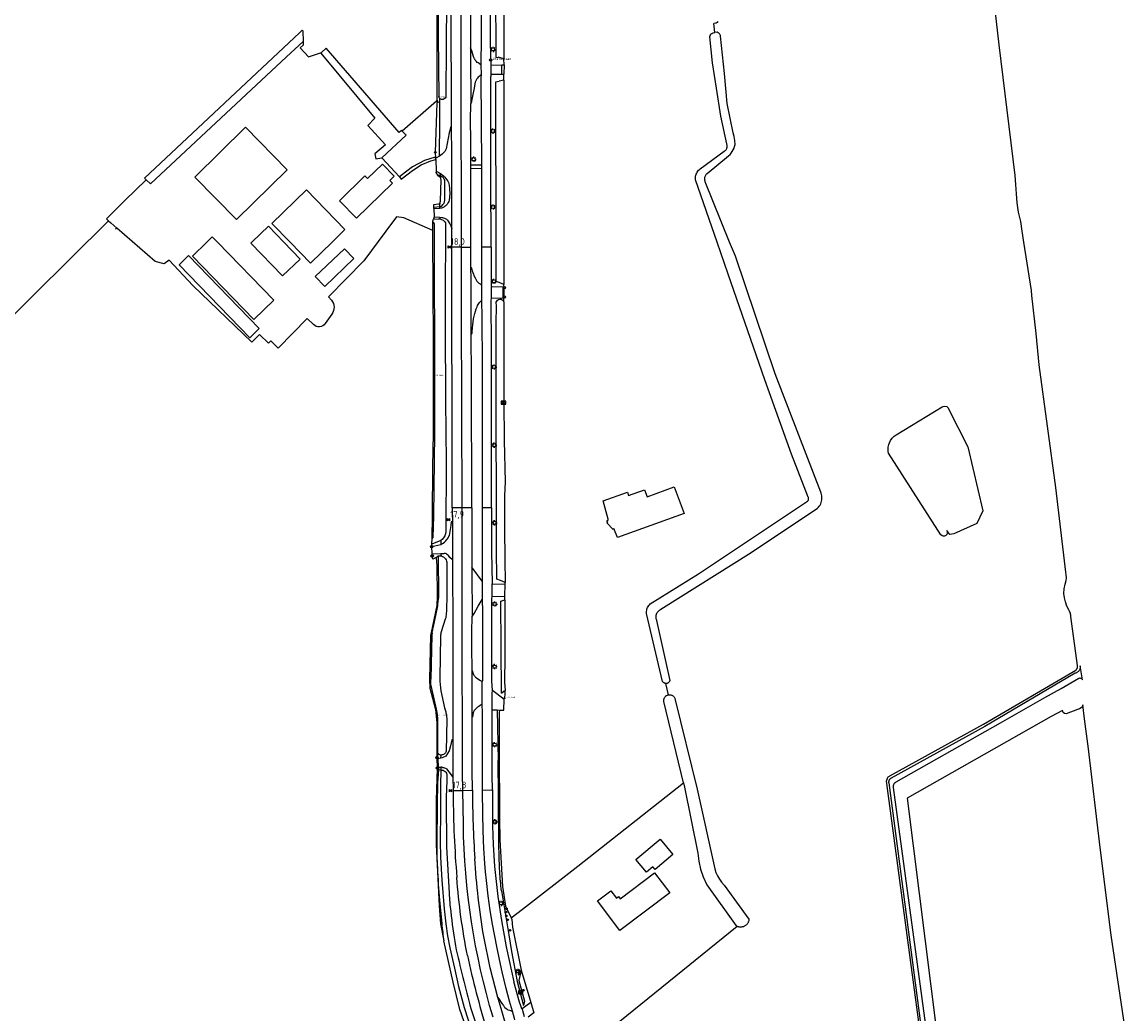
# Model space of a CAD drawing. Header units: metres. Extents: x 121613 to 124518, y 449573 to 453879.
# Tile 26 of 71: x 123310 to 123729, y 451207 to 451584. Entities that reach past the tile are written whole.
import ezdxf

# ---------------------------------------------------------------- set-up
doc = ezdxf.new("R2010")
doc.units = ezdxf.units.M
doc.header["$LTSCALE"] = 4
doc.layers.get('0').update_dxf_attribs({"linetype": 'CONTINUOUS'})
for name, color, linetype in [('G_BTD', 3, 'CONTINUOUS'), ('G_OTD', 32, 'CONTINUOUS'), ('G_OWG', 6, 'CONTINUOUS'), ('G_OWT', 6, 'CONTINUOUS'), ('G_WGD', 7, 'CONTINUOUS'), ('G_WTD', 5, 'CONTINUOUS'), ('PPALHM', 10, 'CONTINUOUS'), ('PVGO', 102, 'CONTINUOUS')]:
    doc.layers.add(name, color=color, linetype=linetype)
for name, color, linetype, true_color in [('PKST', 7, 'CONTINUOUS', 0xbd2877), ('PPAL', 7, 'CONTINUOUS', 0xbd2877), ('PPUT', 7, 'CONTINUOUS', 0xbd2877)]:
    doc.layers.add(name, color=color, linetype=linetype, true_color=true_color)
doc.styles.add('ISO', font='ISO')
doc.styles.get("Standard").update_dxf_attribs({"font": 'ISO'})

# ---------------------------------------------------------------- blocks, each defined once
blk = doc.blocks.new('boom')
at = {"color": 0}
for radius in [0.315, 0.225, 0.135]:
    blk.add_circle((0, 0), radius, dxfattribs=at)
blk = doc.blocks.new('verkeersteller')
at = {"color": 0}
blk.add_circle((0, 0), 0.45, dxfattribs=at)
blk = doc.blocks.new('grensmarkering')
at = {"linetype": 'ByBlock', "lineweight": -2}
h = blk.add_hatch(color=0, dxfattribs=at)
h.dxf.hatch_style = 1
h.paths.add_polyline_path([(0.09, 0.55, 0.219912), (0.05, 0.61, -0.457379), (0.04, 0.66, 2.245674), (-0.04, 0.66, -0.457379), (-0.05, 0.61, 0.219912), (-0.09, 0.55), (-0.15, 0.04), (-0.18, 0.04), (-0.18, 0.01, 0.018367), (-0.1, 0, -0.954633), (0.1, 0, 0.018367), (0.18, 0.01), (0.18, 0.04), (0.15, 0.04)])
at = {"linetype": 'ByBlock', "lineweight": -2, "true_color": 0x681648}
h = blk.add_hatch(color=219, dxfattribs=at)
h.dxf.hatch_style = 1
h.paths.add_polyline_path([(0.1, 0, 1), (-0.1, 0, 1)])
at = {"linetype": 'ByBlock', "lineweight": -2}
h = blk.add_hatch(color=0, dxfattribs=at)
h.dxf.hatch_style = 1
h.paths.add_polyline_path([(0.18, -0.04, -0.022381), (0.08, -0.06, -0.528879), (-0.08, -0.06, -0.022381), (-0.18, -0.04), (-0.18, -0.13, 0.083333), (0.18, -0.13)])
at = {"color": 0, "linetype": 'ByBlock', "lineweight": -2}
blk.add_attdef('GRENSMARKERING', (0.5, 0.35), '', height=0.5, dxfattribs=at)
blk = doc.blocks.new('schk.dwg')
for p, q in [((0.86, 0.56), (-0.86, 0.56)), ((-0.86, 0.56), (-0.86, -0.56)), ((0.86, -0.56), (0.86, 0.56)), ((-0.86, -0.56), (0.86, -0.56))]:
    blk.add_line(p, q)
at = {"linetype": 'Continuous'}
for p, q in [((-0.86, 0.56), (0.86, -0.56)), ((-0.86, -0.56), (0.86, 0.56))]:
    blk.add_line(p, q, dxfattribs=at)
blk = doc.blocks.new('brandkraan')
at = {"color": 0}
blk.add_circle((0, 0), 0.45, dxfattribs=at)
at = {"color": 0, "style": 'ISO'}
blk.add_attdef('BRANDKRAAN', (0.7, 0), '', height=0.9, dxfattribs=at)
blk = doc.blocks.new('kilometerpaal')
at = {"color": 0}
for p, q in [((-0.44, 0.44), (0.44, -0.44)), ((-0.44, -0.44), (-0.44, 0.44)), ((0.44, 0.44), (-0.44, -0.44)), ((0.44, -0.44), (0.44, 0.44))]:
    blk.add_line(p, q, dxfattribs=at)
at = {"color": 0, "style": 'ISO'}
blk.add_attdef('KILOMETERPAAL', (0.59, 0.87), '', height=2.5, dxfattribs=at)
blk = doc.blocks.new('lichtmast')
at = {"color": 0}
for p, q in [((-0.6, 0), (-1, 0)), ((-0.71, 0.71), (-0.42, 0.42)), ((0, 0.6), (0, 1)), ((0.42, 0.42), (0.71, 0.71)), ((0.6, 0), (1, 0)), ((-0.42, -0.42), (-0.71, -0.71)), ((0, -0.6), (0, -1)), ((0.42, -0.42), (0.71, -0.71))]:
    blk.add_line(p, q, dxfattribs=at)
blk.add_circle((0, 0), 0.6, dxfattribs=at)

msp = doc.modelspace()

# ---------------------------------------------------------------- linework, layer by layer
at = {"layer": 'G_BTD', "linetype": 'Continuous', "transparency": 33554687}
for points in [[(123653.426, 451182.606), (123638.418, 451294.096), (123638.364, 451295.05), (123638.63, 451296.22), (123638.8, 451296.43), (123638.98, 451296.62), (123639.19, 451296.79), (123639.41, 451296.94), (123639.6, 451297.04), (123675.14, 451316.72), (123710.24, 451337.26), (123710.34, 451337.34), (123710.46, 451337.44), (123710.56, 451337.56), (123710.66, 451337.69), (123710.74, 451337.83), (123710.81, 451337.97), (123710.86, 451338.12), (123710.9, 451338.28), (123710.92, 451338.43), (123710.93, 451338.59), (123710.92, 451338.75), (123710.88, 451338.98), (123708.41, 451357.6), (123708.37, 451358.1), (123708.3, 451358.51), (123708.19, 451358.91), (123708.04, 451359.29), (123707.85, 451359.66), (123707.57, 451360.11), (123706.85, 451361.6), (123706.31, 451363.15), (123705.95, 451364.75), (123705.76, 451366.42), (123705.88, 451368.18), (123706.2, 451369.89), (123706.65, 451371.37), (123706.69, 451372.36), (123706.63, 451373.42), (123706.44, 451374.55), (123702.61, 451406.64), (123696.33, 451453.36), (123695.165, 451465.267), (123693.53, 451479.7), (123693.36, 451481.53), (123690.547, 451500), (123689.92, 451504.12), (123689.33, 451507.76), (123688.52, 451511.4), (123687.96, 451514.88), (123687.69, 451518.38), (123687.52, 451521.84), (123687.17, 451525.27), (123681.13, 451575.04), (123675.65, 451622.88)], [(123574.173, 451583.909), (123573.9, 451583.54), (123573.57, 451583.24), (123572.668, 451583.149)], [(123573.083, 451579.632), (123572.668, 451583.149)], [(123356.987, 451523.605), (123356.282, 451524.256), (123415.196, 451579.59), (123416.252, 451580.582), (123416.467, 451580.378), (123416.577, 451576.281)], [(123554.476, 451332.202), (123554.417, 451332.202), (123554.255, 451332.217), (123554.096, 451332.248), (123553.94, 451332.294), (123553.789, 451332.356), (123553.646, 451332.432), (123553.51, 451332.521), (123553.384, 451332.624), (123553.268, 451332.739), (123553.164, 451332.865), (123547.17, 451358.8), (123547.14, 451359.19), (123547.14, 451359.59), (123547.18, 451359.98), (123547.26, 451360.37), (123547.37, 451360.75), (123547.53, 451361.11), (123547.72, 451361.46), (123547.95, 451361.78), (123548.2, 451362.09), (123548.51, 451362.39), (123566.91, 451373.89), (123608.28, 451401.44), (123608.42, 451401.58), (123608.5, 451401.68), (123608.57, 451401.78), (123608.62, 451401.89), (123608.67, 451402.01), (123608.7, 451402.13), (123608.72, 451402.25), (123608.73, 451402.37), (123608.73, 451402.5), (123608.71, 451402.62), (123608.68, 451402.74), (123608.64, 451402.86), (123608.57, 451403.02), (123602.25, 451419.41), (123592.08, 451447.57), (123578.18, 451487.76), (123573.947, 451500), (123565.76, 451523.67), (123565.72, 451524.15), (123565.73, 451524.59), (123565.78, 451525.02), (123565.87, 451525.44), (123566, 451525.85), (123566.18, 451526.25), (123566.39, 451526.62), (123566.64, 451526.98), (123566.92, 451527.3), (123567.23, 451527.6), (123567.55, 451527.85), (123576.65, 451534.56), (123576.88, 451534.71), (123577.06, 451534.85), (123577.22, 451535), (123577.36, 451535.18), (123577.48, 451535.36), (123577.59, 451535.56), (123577.67, 451535.77), (123577.73, 451535.98), (123577.77, 451536.2), (123577.78, 451536.43), (123577.78, 451536.65), (123577.74, 451536.87), (123577.69, 451537.09), (123577.59, 451537.37), (123575.33, 451547.92), (123573.69, 451558.53), (123572.2, 451568.19), (123571.15, 451577.99), (123571.19, 451578.23), (123571.24, 451578.41), (123571.31, 451578.57), (123571.39, 451578.73), (123571.49, 451578.88), (123571.61, 451579.02), (123571.74, 451579.15), (123571.88, 451579.26), (123572.03, 451579.36), (123572.19, 451579.44), (123572.4, 451579.52), (123573.083, 451579.632)], [(123554.476, 451332.202), (123554.58, 451332.203), (123554.742, 451332.22), (123554.901, 451332.253), (123555.056, 451332.301), (123555.206, 451332.364), (123555.349, 451332.442), (123555.483, 451332.533), (123555.608, 451332.637), (123555.722, 451332.753), (123555.824, 451332.879), (123555.914, 451333.015), (123555.989, 451333.159), (123556.05, 451333.31), (123551.01, 451356.06), (123550.87, 451356.46), (123550.79, 451356.8), (123550.74, 451357.14), (123550.73, 451357.49), (123550.76, 451357.84), (123550.82, 451358.18), (123550.92, 451358.52), (123551.06, 451358.84), (123551.22, 451359.15), (123551.42, 451359.44), (123551.64, 451359.7), (123551.89, 451359.94), (123552.17, 451360.16), (123552.5, 451360.36), (123586.86, 451382), (123612.04, 451398.78), (123612.43, 451399.17), (123612.76, 451399.57), (123613.05, 451400.01), (123613.3, 451400.46), (123613.5, 451400.94), (123613.65, 451401.44), (123613.75, 451401.95), (123613.8, 451402.47), (123613.8, 451402.99), (123613.75, 451403.51), (123613.65, 451404.02), (123613.5, 451404.51), (123613.32, 451404.96), (123595.95, 451449.85), (123580.87, 451494.63), (123578.705, 451500), (123569.46, 451522.93), (123569.36, 451523.22), (123569.29, 451523.5), (123569.25, 451523.78), (123569.23, 451524.06), (123569.25, 451524.35), (123569.29, 451524.63), (123569.37, 451524.91), (123569.47, 451525.17), (123569.6, 451525.43), (123569.75, 451525.67), (123569.93, 451525.89), (123570.12, 451526.09), (123578.33, 451532.82), (123578.84, 451533.3), (123579.31, 451533.84), (123579.72, 451534.42), (123580.07, 451535.04), (123580.36, 451535.69), (123580.58, 451536.37), (123580.75, 451537.12), (123580.66, 451538.68), (123580.41, 451540.16), (123580.01, 451541.53), (123577.78, 451552.69), (123576.75, 451564.06), (123575.29, 451578.32), (123575.2, 451578.57), (123575.11, 451578.77), (123575, 451578.96), (123574.86, 451579.14), (123574.71, 451579.31), (123574.54, 451579.45), (123574.35, 451579.58), (123573.99, 451579.78), (123573.083, 451579.632)], [(123454.286, 451542.136), (123453.982, 451542.432), (123453.1, 451541.63), (123425.431, 451573.697), (123423.614, 451572.112)], [(123467.557, 451553.97), (123467.292, 451553.624), (123454.286, 451542.136)], [(123467.082, 451531.911), (123466.862, 451534.129), (123467.499, 451552.903)], [(123454.286, 451542.136), (123455.764, 451540.697), (123446.492, 451532.017)], [(123467.082, 451531.911), (123466.816, 451532.324), (123462.702, 451531.026), (123458.198, 451528.572), (123455.578, 451526.524), (123453.3, 451524.744)], [(123285.172, 451451.176), (123342.687, 451508.099)], [(123345.764, 451505.245), (123345.37, 451504.857)], [(123638.891, 451421.296), (123638.949, 451422.066), (123639.023, 451422.5), (123639.147, 451422.999), (123639.398, 451423.709), (123639.839, 451424.569), (123640.424, 451425.378), (123641.223, 451426.171), (123642.038, 451426.749), (123659.527, 451437.309), (123659.875, 451437.5), (123660.526, 451437.615), (123661.188, 451437.453), (123661.736, 451437.024), (123662.056, 451436.4), (123669.184, 451422.088), (123674.973, 451397.75), (123672.591, 451392.949), (123663.844, 451389.017), (123662.443, 451388.788), (123661.229, 451390.358), (123661.412, 451389.842), (123661.39, 451389.311), (123661.182, 451388.836), (123660.823, 451388.47), (123660.361, 451388.239), (123659.839, 451388.22), (123659.332, 451388.379), (123658.908, 451388.725), (123639.069, 451419.691), (123639.065, 451419.697), (123638.938, 451420.408), (123638.891, 451421.296)], [(123532.02, 451394.051), (123532.51, 451394.43), (123532.555, 451394.629), (123530.587, 451401.63), (123539.942, 451404.844), (123540.319, 451403.591), (123546.355, 451405.852), (123547.39, 451403.087), (123557.572, 451406.901), (123561.367, 451396.823), (123536.119, 451387.66), (123534.656, 451391.07), (123534.392, 451390.677), (123532.041, 451393.284), (123532.399, 451393.561), (123532.02, 451394.051)], [(123467.114, 451380.109), (123467.399, 451376.881), (123467.578, 451365.175), (123467.404, 451361.8), (123465.723, 451353.922), (123465.055, 451350.45), (123464.685, 451333.812), (123464.799, 451330.405), (123466.873, 451322.27), (123467.222, 451319.753), (123467.378, 451317.32), (123467.474, 451303.935), (123467.569, 451300.006), (123467.174, 451287.668), (123467.133, 451270.939), (123468.331, 451247.678), (123468.779, 451240.808), (123470.096, 451234.251)], [(123555.439, 451327.848), (123554.476, 451332.202)], [(123561.147, 451294.361), (123553.75, 451325.28), (123553.71, 451325.48), (123553.7, 451325.7), (123553.71, 451325.91), (123553.74, 451326.13), (123553.79, 451326.34), (123553.86, 451326.55), (123553.95, 451326.75), (123554.06, 451326.93), (123554.19, 451327.11), (123554.34, 451327.27), (123554.5, 451327.41), (123554.68, 451327.54), (123554.87, 451327.65), (123555.07, 451327.74), (123555.27, 451327.81), (123555.439, 451327.848)], [(123555.439, 451327.848), (123555.49, 451327.86), (123555.7, 451327.89), (123555.92, 451327.89), (123556.14, 451327.88), (123556.35, 451327.84), (123556.56, 451327.78), (123556.76, 451327.7), (123556.96, 451327.6), (123557.14, 451327.48), (123557.31, 451327.34), (123557.46, 451327.19), (123557.6, 451327.02), (123557.72, 451326.84), (123557.83, 451326.64), (123557.92, 451326.42), (123566.32, 451291.98), (123573.03, 451261.66), (123573.49, 451260.32), (123574.08, 451259.03), (123574.8, 451257.8), (123575.64, 451256.65), (123576.66, 451255.51), (123586.031, 451242.575), (123586.03, 451242.56), (123586.016, 451242.336), (123585.987, 451242.115), (123585.941, 451241.896), (123585.88, 451241.681), (123585.804, 451241.471), (123585.713, 451241.266), (123585.607, 451241.069), (123585.488, 451240.88), (123585.355, 451240.7), (123585.21, 451240.53), (123585.054, 451240.37), (123584.886, 451240.223), (123584.708, 451240.087), (123584.521, 451239.965), (123584.325, 451239.856), (123584.122, 451239.762), (123583.913, 451239.683), (123583.699, 451239.618), (123583.481, 451239.569), (123583.26, 451239.536), (123583.037, 451239.518), (123582.814, 451239.517), (123582.591, 451239.532), (123582.369, 451239.562), (123582.15, 451239.608), (123581.935, 451239.67), (123581.725, 451239.747), (123581.582, 451239.811)]]:
    msp.add_lwpolyline(points, dxfattribs=at)
at = {"layer": 'G_OTD', "linetype": 'Continuous', "transparency": 33554687}
for points in [[(123416.577, 451576.281), (123410.348, 451570.461)], [(123416.577, 451576.281), (123416.614, 451574.904), (123415.547, 451573.834), (123418.614, 451570.425), (123423.614, 451572.112)], [(123356.987, 451523.605), (123358.602, 451522.113), (123410.348, 451570.461)], [(123423.614, 451572.112), (123423.294, 451571.791), (123443.904, 451547.09), (123441.25, 451544.334), (123447.966, 451536.956), (123443.817, 451533.567), (123444.269, 451531.685), (123446.492, 451532.017)], [(123394.742, 451543.646), (123410.587, 451527.46), (123391.282, 451508.552), (123375.438, 451524.739), (123394.742, 451543.646)], [(123453.3, 451524.744), (123446.492, 451532.017)], [(123453.3, 451524.744), (123453.916, 451523.956), (123458.132, 451527.251), (123461.536, 451529.365), (123465.122, 451530.909), (123467.088, 451531.398)], [(123440.082, 451525.15), (123441.092, 451524.114), (123446.736, 451529.612), (123451.205, 451525.023), (123449.53, 451523.391), (123450.541, 451522.353), (123436.888, 451509.054), (123430.398, 451515.717), (123440.082, 451525.15)], [(123341.917, 451508.814), (123348.891, 451515.788), (123356.987, 451523.605)], [(123467.642, 451525.493), (123467.734, 451525.365), (123467.737, 451525.362), (123467.791, 451525.307), (123467.85, 451525.258), (123467.986, 451525.177), (123468.198, 451525.06), (123468.299, 451524.991), (123468.32, 451524.974), (123468.393, 451524.917), (123468.567, 451524.75), (123468.64, 451524.659), (123468.649, 451524.647), (123468.685, 451524.59), (123468.716, 451524.533), (123468.767, 451524.411), (123468.824, 451524.21), (123468.846, 451524.109), (123468.864, 451524.004), (123468.886, 451523.796), (123468.681, 451515.553), (123468.724, 451515.25)], [(123417.854, 451519.834), (123432.522, 451504.724), (123427.762, 451500.105), (123427.654, 451500), (123419.426, 451492.014), (123411.675, 451500), (123404.759, 451507.123), (123417.854, 451519.834)], [(123342.687, 451508.099), (123341.917, 451508.814)], [(123342.687, 451508.099), (123343.548, 451507.301), (123345.764, 451505.245)], [(123397.208, 451500.032), (123403.424, 451506.023), (123409.225, 451500), (123415.43, 451493.558), (123408.784, 451487.157), (123396.78, 451499.62), (123397.175, 451500), (123397.208, 451500.032)], [(123465.896, 451504.343), (123454.948, 451509.258), (123452.066, 451509.538), (123448.11, 451504.198), (123439.717, 451492.869), (123426.225, 451479.118), (123427.427, 451477.938)], [(123420.508, 451468.668), (123418.197, 451470.935), (123407.175, 451459.702), (123404.349, 451462.474), (123404.346, 451462.471), (123403.505, 451461.583), (123400.042, 451464.904), (123397.162, 451461.9), (123374.693, 451483.445), (123365.668, 451493.123), (123363.847, 451491.74), (123360.326, 451492.561), (123345.764, 451505.245)], [(123382.084, 451502.005), (123384.028, 451500), (123405.43, 451477.927), (123397.895, 451470.621), (123374.549, 451494.699), (123380.016, 451500), (123382.084, 451502.005)], [(123432.295, 451497.461), (123435.915, 451493.696), (123424.815, 451483.163), (123421.195, 451486.928), (123432.295, 451497.461)], [(123396.387, 451463.646), (123369.556, 451491.409), (123373.041, 451494.883), (123399.948, 451467.163), (123396.387, 451463.646)], [(123427.576, 451472.624), (123425.046, 451468.992)], [(123729.3, 451199.01), (123723.7, 451236.48), (123719.57, 451269.81), (123715.07, 451307.33), (123713.614, 451318.768), (123712.942, 451324.047), (123712.861, 451323.317), (123712.345, 451322.856), (123711.707, 451322.502), (123710.954, 451322.255), (123706.593, 451320.605), (123705.923, 451320.709), (123705.441, 451321.186), (123705.258, 451321.84), (123700.919, 451319.606), (123646.172, 451288.587), (123657.471, 451198.982)], [(123495.625, 451243.006), (123500, 451246.404), (123521.003, 451262.715), (123561.147, 451294.361)], [(123561.147, 451294.361), (123561.53, 451292.76), (123566.66, 451267.7), (123567.01, 451264.66), (123567.69, 451261.58), (123568.67, 451258.58), (123569.98, 451255.66), (123581.136, 451240.065), (123581.325, 451239.945), (123581.521, 451239.839), (123581.582, 451239.811)], [(123557.157, 451267.171), (123550.34, 451261.449), (123549.538, 451262.404), (123547.148, 451260.398), (123543.069, 451265.258), (123552.276, 451272.986), (123557.157, 451267.171)], [(123555.935, 451252.579), (123537.013, 451238.279), (123528.546, 451249.48), (123533.611, 451253.309), (123535.694, 451250.552), (123536.427, 451251.108), (123537.06, 451250.271), (123550.183, 451260.189), (123555.935, 451252.579)], [(123581.582, 451239.811), (123510.949, 451182.538)]]:
    msp.add_lwpolyline(points, dxfattribs=at)
for points in [[(123427.427, 451477.938, -0.3189713), (123427.576, 451472.624)], [(123425.046, 451468.992, -0.487002), (123420.508, 451468.668)]]:
    msp.add_lwpolyline(points, format="xyb", dxfattribs=at)
at = {"layer": 'G_OWG', "linetype": 'Continuous', "transparency": 33554687}
for points in [[(123493.016, 451567.4), (123492.899, 451569.708)], [(123492.827, 451561.611), (123492.892, 451563.241)], [(123492.892, 451563.241), (123492.91, 451563.842)], [(123468.484, 451532.625), (123468.545, 451546.002), (123468.547, 451553.489)], [(123467.143, 451526.946), (123467.059, 451526.406), (123467.642, 451525.493)], [(123467.642, 451525.493), (123467.63, 451525.547), (123467.652, 451525.597), (123467.653, 451525.599), (123467.698, 451525.627), (123467.753, 451525.624), (123468.651, 451525.251)], [(123468.514, 451526.238), (123468.651, 451525.251)], [(123468.651, 451525.251), (123469.492, 451524.815)], [(123470.448, 451515.811), (123470.415, 451523.49)], [(123466.305, 451513.239), (123466.277, 451514.294), (123468.052, 451514.484), (123468.195, 451514.523), (123468.203, 451514.527), (123468.328, 451514.588), (123468.33, 451514.589), (123468.34, 451514.597), (123468.448, 451514.675), (123468.55, 451514.783), (123468.64, 451514.926), (123468.673, 451515.003), (123468.698, 451515.084), (123468.724, 451515.25)], [(123468.59, 451513.503), (123468.724, 451515.25)], [(123466.305, 451513.239), (123468.59, 451513.503)], [(123466.317, 451512.775), (123466.305, 451513.239)], [(123468.543, 451512.893), (123468.59, 451513.503)], [(123466.403, 451509.547), (123466.117, 451508.728)], [(123468.594, 451509.43), (123468.562, 451508.825)], [(123493.06, 451482.667), (123492.919, 451483.823)], [(123492.996, 451478.844), (123493.051, 451479.166), (123493.06, 451482.667)], [(123492.885, 451477.332), (123492.889, 451478.208), (123492.996, 451478.844)], [(123465.511, 451384.231), (123465.535, 451385.173)], [(123468.902, 451386.561), (123468.907, 451385.006)], [(123467.114, 451380.109), (123465.915, 451379.451), (123465.656, 451380.574), (123465.623, 451381.395)], [(123467.114, 451380.109), (123467.965, 451380.744)], [(123468.921, 451381.569), (123468.925, 451380.674)], [(123493.413, 451369.941), (123493.424, 451370.566)], [(123493.322, 451363.919), (123493.33, 451365.375)], [(123493.435, 451327.669), (123493.347, 451329.512)], [(123492.955, 451326.247), (123493.435, 451327.669)], [(123467.797, 451303.484), (123467.846, 451305.704)], [(123468.973, 451303.744), (123469.026, 451304.949)], [(123467.88, 451300.439), (123468.027, 451299.265)], [(123468.97, 451300.334), (123468.947, 451299.247)], [(123499.499, 451223.129), (123503.19, 451210.801)]]:
    msp.add_lwpolyline(points, dxfattribs=at)
for points in [[(123469.956, 451524.391, 0.110441), (123469.492, 451524.815)], [(123470.415, 451523.49, 0.0676687), (123469.956, 451524.391)], [(123468.59, 451513.503, 0.1772959), (123470.043, 451514.617)], [(123470.043, 451514.617, 0.1216486), (123470.448, 451515.811)]]:
    msp.add_lwpolyline(points, format="xyb", dxfattribs=at)
at = {"layer": 'G_OWT', "linetype": 'Continuous', "transparency": 33554687}
for points in [[(123467.557, 451553.97), (123467.586, 451554.51), (123467.587, 451576.716), (123467.494, 451598.236), (123467.319, 451624.119), (123467.047, 451628.867), (123467.281, 451634.043)], [(123467.557, 451553.97), (123467.499, 451552.903)], [(123468.547, 451553.489), (123467.499, 451552.903)], [(123468.547, 451553.489), (123468.545, 451554.54)], [(123465.865, 451507.606), (123465.863, 451507.814)], [(123465.896, 451504.343), (123465.865, 451507.606)], [(123465.592, 451387.349), (123465.81, 451395.788), (123465.903, 451414.726), (123466.137, 451427.271), (123466.155, 451452.116), (123466.114, 451463.773), (123466.101, 451469.603), (123466.093, 451475.431), (123466.093, 451487.088), (123465.963, 451497.159), (123465.896, 451504.343)], [(123468.027, 451299.265), (123467.687, 451294.388), (123467.492, 451286.088), (123467.388, 451271.087)], [(123468.947, 451299.247), (123468.027, 451299.265)], [(123468.465, 451249.71), (123469.304, 451240.787)], [(123482.841, 451189.052), (123476.218, 451208.207), (123473.606, 451218.539), (123470.096, 451234.251)]]:
    msp.add_lwpolyline(points, dxfattribs=at)
for points in [[(123467.388, 451271.087, 0.0105345), (123467.621, 451262.075)], [(123467.621, 451262.075, 0.0105472), (123468.465, 451249.71)], [(123469.304, 451240.787, 0.0091202), (123470.096, 451234.251)]]:
    msp.add_lwpolyline(points, format="xyb", dxfattribs=at)
at = {"layer": 'G_WGD', "linetype": 'Continuous', "transparency": 33554687}
for points in [[(123472.968, 451543.83), (123472.849, 451593.233), (123472.857, 451594.605)], [(123476.806, 451498.08), (123476.704, 451564.216), (123476.627, 451594.588)], [(123480.2, 451594.572), (123480.208, 451590.9), (123480.225, 451585.852), (123480.244, 451580.719), (123480.248, 451575.708), (123480.257, 451573.798)], [(123484.194, 451594.554), (123484.214, 451583.644), (123484.273, 451577.072), (123484.19, 451568.04), (123484.21, 451567.551), (123484.21, 451567.443)], [(123488.013, 451567.315), (123487.862, 451575.729), (123487.822, 451594.538)], [(123484.21, 451567.443), (123483.826, 451567.599), (123483.839, 451567.703), (123483.573, 451567.852), (123483.14, 451568.09), (123482.813, 451568.335), (123482.469, 451568.649), (123482.2, 451568.927), (123481.977, 451569.224), (123481.814, 451569.49), (123481.691, 451569.731), (123481.584, 451569.971), (123481.499, 451570.206), (123481.259, 451570.949), (123480.666, 451572.708), (123480.257, 451573.798)], [(123480.257, 451573.798), (123480.259, 451573.448), (123480.259, 451570.258), (123480.273, 451567.56), (123480.267, 451564.267), (123480.311, 451559.749), (123480.343, 451555.142), (123480.35, 451552.691)], [(123484.21, 451567.443), (123484.232, 451563.557)], [(123488.013, 451567.315), (123492.087, 451567.38)], [(123488.093, 451563.87), (123488.037, 451563.976), (123488.013, 451567.315)], [(123492.087, 451567.38), (123493.016, 451567.4)], [(123492.118, 451563.838), (123492.087, 451567.38)], [(123493.016, 451567.4), (123492.91, 451563.842)], [(123484.232, 451563.557), (123483.9, 451563.386), (123483.921, 451563.279), (123483.555, 451563.007), (123483.174, 451562.674), (123482.875, 451562.338), (123482.615, 451562.027), (123482.456, 451561.774), (123482.237, 451561.368), (123482.034, 451560.844), (123481.884, 451560.165), (123481.58, 451558.524), (123481.164, 451556.14), (123480.774, 451554.189), (123480.523, 451552.859), (123480.35, 451552.691)], [(123484.232, 451563.557), (123484.212, 451562.629), (123484.408, 451529.226)], [(123488.068, 451498.078), (123488.068, 451499.178), (123488.019, 451507.003), (123488.002, 451515.826), (123487.986, 451523.242), (123487.894, 451543.906), (123487.96, 451552.68), (123487.894, 451562.777), (123488.057, 451563.183), (123488.093, 451563.87)], [(123488.093, 451563.87), (123492.118, 451563.838)], [(123492.118, 451563.838), (123492.91, 451563.842)], [(123480.335, 451529.29), (123480.292, 451538.727), (123480.24, 451546.184), (123480.35, 451552.691)], [(123472.968, 451543.83), (123472.742, 451543.857), (123472.176, 451541.569), (123470.934, 451535.42), (123470.782, 451534.965), (123470.479, 451534.46), (123469.466, 451533.373), (123468.484, 451532.625)], [(123473.072, 451504.984), (123473.1, 451533.38), (123472.968, 451543.83)], [(123468.484, 451532.625), (123467.082, 451531.911)], [(123467.088, 451531.398), (123467.082, 451531.911)], [(123467.088, 451531.398), (123467.143, 451526.946)], [(123467.143, 451526.946), (123468.227, 451526.425), (123468.514, 451526.238)], [(123484.408, 451529.226), (123480.335, 451529.29)], [(123480.342, 451527.927), (123480.335, 451529.29)], [(123484.416, 451527.831), (123480.342, 451527.927)], [(123480.384, 451498.079), (123480.39, 451503.289), (123480.371, 451509.525), (123480.387, 451512.021), (123480.367, 451515.091), (123480.364, 451519.978), (123480.342, 451527.927)], [(123484.408, 451529.226), (123484.416, 451527.831)], [(123484.416, 451527.831), (123484.425, 451498.078)], [(123468.514, 451526.238), (123468.852, 451526.018), (123469.922, 451525.161)], [(123472.245, 451520.312), (123472.314, 451518.231), (123472.28, 451517.298)], [(123466.317, 451512.775), (123468.543, 451512.893)], [(123466.317, 451512.775), (123466.403, 451509.547)], [(123469.22, 451512.929), (123468.543, 451512.893)], [(123466.403, 451509.547), (123468.594, 451509.43)], [(123468.594, 451509.43), (123469.262, 451509.394)], [(123471.498, 451508.351), (123472.368, 451506.905), (123472.719, 451506.131), (123473.072, 451504.984)], [(123473.079, 451498.082), (123473.072, 451504.984)], [(123473.313, 451398.909), (123473.229, 451434.866), (123473.106, 451472.205), (123473.08, 451497.162), (123473.079, 451498.082)], [(123476.806, 451498.08), (123473.079, 451498.082)], [(123477.001, 451398.92), (123476.843, 451474.045), (123476.806, 451498.08)], [(123476.806, 451498.08), (123480.384, 451498.079)], [(123480.412, 451490.471), (123480.41, 451493.439), (123480.383, 451496.866), (123480.384, 451498.079)], [(123488.068, 451498.078), (123484.425, 451498.078)], [(123484.425, 451498.078), (123484.43, 451483.663)], [(123488.068, 451498.078), (123488.068, 451493.022), (123488.129, 451483.487), (123488.176, 451483.066), (123488.234, 451482.973)], [(123480.412, 451490.471), (123480.51, 451490.503), (123480.615, 451490.047), (123480.879, 451489.06), (123481.09, 451488.4), (123481.31, 451487.82), (123481.539, 451487.261), (123481.954, 451486.403), (123482.353, 451485.676), (123482.683, 451485.193), (123483.067, 451484.747), (123483.418, 451484.399), (123483.851, 451484.072), (123484.26, 451483.776), (123484.43, 451483.663)], [(123480.499, 451465.108), (123480.475, 451468.733), (123480.469, 451476.167), (123480.445, 451481.178), (123480.428, 451485.933), (123480.412, 451490.471)], [(123484.43, 451483.663), (123484.433, 451477.841)], [(123488.227, 451478.689), (123488.203, 451482.799), (123488.234, 451482.973)], [(123488.227, 451478.689), (123492.645, 451478.764), (123492.626, 451482.917), (123488.234, 451482.973)], [(123480.499, 451465.108), (123480.742, 451465.108), (123480.763, 451465.166), (123480.794, 451465.367), (123480.861, 451465.994), (123480.968, 451467.237), (123481.087, 451468.51), (123481.39, 451470.784), (123481.737, 451472.345), (123481.864, 451472.816), (123482.148, 451473.766), (123482.435, 451474.615), (123482.7, 451475.333), (123482.914, 451475.859), (123483.11, 451476.248), (123483.359, 451476.622), (123483.667, 451477.056), (123483.997, 451477.419), (123484.433, 451477.841)], [(123484.433, 451477.841), (123484.522, 451471.498), (123484.593, 451453.148), (123484.633, 451417.038), (123484.621, 451411.404), (123484.621, 451406.847), (123484.653, 451401.416), (123484.658, 451398.943)], [(123488.243, 451398.939), (123488.25, 451406.787), (123488.191, 451429.545), (123488.207, 451436.699), (123488.149, 451460.614), (123488.069, 451477.093), (123488.054, 451477.941), (123488.227, 451478.689)], [(123480.727, 451398.931), (123480.571, 451448.863), (123480.499, 451465.108)], [(123477.001, 451398.92), (123473.313, 451398.909)], [(123473.313, 451398.909), (123473.325, 451393.657)], [(123480.727, 451398.931), (123477.001, 451398.92)], [(123477.343, 451291.524), (123477.221, 451298.004), (123477.089, 451357.138), (123477.001, 451398.92)], [(123480.727, 451398.931), (123480.734, 451397.01), (123480.704, 451376.356)], [(123484.658, 451398.943), (123484.681, 451386.752), (123484.716, 451376.787), (123484.704, 451374.462), (123484.704, 451373.086), (123484.6, 451371.015)], [(123488.243, 451398.939), (123484.658, 451398.943)], [(123488.243, 451398.939), (123488.229, 451382.387), (123488.486, 451370.097)], [(123473.325, 451393.657), (123472.918, 451393.644), (123472.732, 451392.257), (123472.14, 451388.425)], [(123473.325, 451393.657), (123473.361, 451379.199)], [(123465.511, 451384.231), (123468.907, 451385.006)], [(123465.623, 451381.395), (123465.511, 451384.231)], [(123468.907, 451385.006), (123469.336, 451385.218)], [(123465.623, 451381.395), (123468.921, 451381.569)], [(123468.921, 451381.569), (123470.249, 451381.619)], [(123473.361, 451379.199), (123472.426, 451380.046), (123471.826, 451380.828)], [(123473.361, 451379.199), (123473.452, 451351.045), (123473.517, 451310.74)], [(123484.6, 451371.015), (123480.704, 451376.356)], [(123480.704, 451376.356), (123480.766, 451370.234), (123480.825, 451362.077), (123480.856, 451357.653)], [(123484.6, 451371.015), (123484.691, 451364.057)], [(123488.504, 451365.233), (123488.486, 451370.097)], [(123488.486, 451370.097), (123493.413, 451369.941)], [(123493.33, 451365.375), (123493.413, 451369.941)], [(123480.856, 451357.653), (123481.571, 451358.792), (123483.167, 451361.524), (123484.691, 451364.057)], [(123484.691, 451364.057), (123484.739, 451359.344), (123484.771, 451351.725), (123484.77, 451340.847), (123484.724, 451333.131), (123484.69, 451333.032), (123484.72, 451332.976), (123484.718, 451332.758)], [(123488.57, 451329.68), (123488.372, 451333.095), (123488.356, 451338.137), (123488.372, 451346.912), (123488.372, 451355.326), (123488.323, 451362.709), (123488.306, 451364.477), (123488.504, 451365.233)], [(123488.504, 451365.233), (123493.33, 451365.375)], [(123480.821, 451337.055), (123480.799, 451338.356), (123480.781, 451344.959), (123480.781, 451349.658), (123480.774, 451354.229), (123480.793, 451355.283), (123480.862, 451355.89)], [(123480.862, 451355.89), (123480.856, 451357.653)], [(123480.813, 451319.352), (123480.824, 451321.563), (123480.809, 451325.976), (123480.798, 451330.432), (123480.812, 451333.71), (123480.828, 451336.652), (123480.821, 451337.055)], [(123480.821, 451337.055), (123480.916, 451337.043), (123481.166, 451336.203), (123481.404, 451335.549), (123481.526, 451335.339), (123481.716, 451335.039), (123481.88, 451334.832), (123482.173, 451334.535), (123482.549, 451334.267), (123483.403, 451333.686), (123483.98, 451333.347), (123484.48, 451333.048), (123484.486, 451332.95), (123484.621, 451332.837), (123484.718, 451332.758)], [(123484.644, 451324.252), (123484.718, 451332.758)], [(123488.468, 451322.121), (123488.493, 451328.386), (123488.57, 451329.68)], [(123488.57, 451329.68), (123492.955, 451326.247)], [(123491.203, 451322.065), (123492.88, 451322.031), (123492.955, 451326.247)], [(123484.644, 451324.252), (123484.491, 451324.132), (123484.077, 451323.863), (123483.403, 451323.433), (123482.933, 451323.122), (123482.579, 451322.862), (123482.192, 451322.523), (123481.963, 451322.285), (123481.673, 451321.918), (123481.493, 451321.607), (123481.371, 451321.35), (123481.258, 451321.051), (123481.175, 451320.767), (123481.111, 451320.431), (123481.084, 451320.15), (123481.032, 451319.352), (123480.813, 451319.352)], [(123484.834, 451291.652), (123484.78, 451298.959), (123484.825, 451320.998), (123484.644, 451324.252)], [(123488.55, 451291.715), (123488.518, 451297.193), (123488.461, 451311.575), (123488.468, 451322.121)], [(123488.468, 451322.121), (123490.349, 451322.082)], [(123490.349, 451322.082), (123491.203, 451322.065)], [(123480.955, 451291.586), (123480.871, 451299.114), (123480.82, 451311.527), (123480.813, 451319.259), (123480.813, 451319.352)], [(123473.517, 451310.74), (123473.082, 451310.707), (123472.56, 451308.404), (123472.129, 451306.501), (123470.852, 451304.54), (123469.436, 451303.847), (123468.973, 451303.744)], [(123473.517, 451310.74), (123473.558, 451296.629)], [(123468.973, 451303.744), (123467.797, 451303.484)], [(123467.797, 451303.484), (123467.88, 451300.439)], [(123473.558, 451296.629), (123472.994, 451297.37), (123471.166, 451299.766)], [(123473.558, 451296.629), (123473.583, 451291.46)], [(123477.343, 451291.524), (123480.955, 451291.586)], [(123484.834, 451291.652), (123488.55, 451291.715)], [(123496.15, 451207.566), (123495.09, 451211.351), (123493.789, 451216.242), (123492.283, 451222.578), (123491.215, 451227.226), (123490.187, 451232.165), (123488.526, 451240.657), (123487.729, 451245.885), (123486.977, 451251.379), (123486.307, 451257.279), (123485.956, 451260.515), (123485.702, 451263.662), (123485.332, 451269.526), (123485.135, 451272.499), (123484.974, 451276.582), (123484.904, 451282.134), (123484.834, 451291.652)], [(123488.55, 451291.715), (123488.576, 451287.167), (123488.604, 451277.999), (123488.805, 451270.923), (123489.359, 451262.569), (123490.629, 451251.191), (123491.957, 451241.991), (123493.822, 451232.07), (123494.954, 451226.852), (123496.704, 451218.672)], [(123473.583, 451291.46), (123477.343, 451291.524)], [(123473.583, 451291.46), (123473.583, 451291.424), (123473.62, 451289.953)], [(123477.504, 451278.606), (123477.343, 451291.524)], [(123490.642, 451212.712), (123487.719, 451223.998), (123485.236, 451235.995)], [(123499.831, 451208.412), (123499.783, 451208.495), (123499.64, 451208.77), (123499.349, 451209.579), (123498.901, 451211.05), (123496.704, 451218.672)], [(123493.523, 451203.044), (123493.163, 451204.154), (123492.097, 451207.734), (123491.225, 451210.773), (123490.642, 451212.712)], [(123490.642, 451212.712), (123490.96, 451212.31), (123492.187, 451210.497), (123492.717, 451209.663), (123492.992, 451209.266), (123493.237, 451208.983), (123493.728, 451208.518), (123494.109, 451208.269), (123494.411, 451208.114), (123495.037, 451207.914), (123495.799, 451207.736), (123495.811, 451207.627), (123496.15, 451207.566)], [(123503.19, 451210.801), (123499.831, 451208.412)], [(123500.721, 451205.458), (123499.945, 451208.198), (123499.831, 451208.412)], [(123503.19, 451210.801), (123504.313, 451206.94), (123502.145, 451205.242)], [(123497.133, 451204.255), (123496.955, 451204.791), (123496.15, 451207.566)]]:
    msp.add_lwpolyline(points, dxfattribs=at)
for points in [[(123469.922, 451525.161, -0.090405), (123471.589, 451523.112)], [(123471.589, 451523.112, -0.0608959), (123471.959, 451522.13)], [(123471.959, 451522.13, -0.0407344), (123472.245, 451520.312)], [(123471.289, 451514.309, -0.0489101), (123470.381, 451513.478)], [(123471.754, 451514.992, -0.07486), (123471.289, 451514.309)], [(123472.086, 451515.894, -0.0552874), (123471.754, 451514.992)], [(123472.28, 451517.298, -0.0441048), (123472.086, 451515.894)], [(123470.381, 451513.478, -0.0665183), (123469.22, 451512.929)], [(123469.262, 451509.394, -0.0843643), (123470.606, 451508.968)], [(123470.606, 451508.968, -0.0647846), (123471.498, 451508.351)], [(123471.237, 451386.849, 0.0720439), (123472.14, 451388.425)], [(123469.336, 451385.218, 0.0995548), (123471.237, 451386.849)], [(123471.093, 451381.428, 0.1109442), (123470.249, 451381.619)], [(123471.093, 451381.428, -0.1217458), (123471.826, 451380.828)], [(123467.88, 451300.439, -0.0247543), (123468.97, 451300.334)], [(123469.577, 451300.229, 0.014673), (123468.97, 451300.334)], [(123469.577, 451300.229, -0.073109), (123471.166, 451299.766)], [(123480.955, 451291.586, 0.0155307), (123481.868, 451265.618)], [(123473.62, 451289.953, 0.0191046), (123475.033, 451258.397)], [(123488.784, 451205.279, -0.0693085), (123477.504, 451278.606)], [(123485.236, 451235.995, -0.0249687), (123481.868, 451265.618)], [(123479.076, 451228.696, -0.0305266), (123475.033, 451258.397)], [(123479.076, 451228.696, 0.0215212), (123486.33, 451200.632)]]:
    msp.add_lwpolyline(points, format="xyb", dxfattribs=at)
at = {"layer": 'G_WTD', "linetype": 'Continuous', "transparency": 33554687}
for points in [[(123491.048, 451718.946), (123489.674, 451718.854), (123489.638, 451695.663), (123489.551, 451672.477), (123489.649, 451648.937), (123489.568, 451623.574), (123489.737, 451596.906), (123489.808, 451570.235), (123490.719, 451570.337)], [(123492.79, 451719.058), (123492.899, 451569.708)], [(123467.6, 451628.936), (123468.019, 451598.884), (123467.997, 451577.991), (123468.141, 451555.31)], [(123471.03, 451574.633), (123470.902, 451555.636)], [(123492.899, 451569.708), (123490.719, 451570.337)], [(123491.072, 451484.625), (123490.007, 451484.987), (123489.994, 451497.17), (123489.856, 451560.89), (123491.107, 451561.176)], [(123492.827, 451561.611), (123491.107, 451561.176)], [(123492.827, 451561.611), (123492.926, 451515.368), (123492.919, 451483.823)], [(123468.669, 451554.443), (123468.545, 451554.54)], [(123465.592, 451387.349), (123466.094, 451387.728), (123466.253, 451395.823), (123466.631, 451427.352), (123466.625, 451452.162), (123466.521, 451497.159), (123466.511, 451506.963), (123465.863, 451507.814)], [(123465.861, 451507.996), (123466.117, 451508.728)], [(123465.863, 451507.814), (123465.861, 451507.996)], [(123466.117, 451508.728), (123467.976, 451508.887)], [(123470.75, 451507.297), (123470.679, 451497.161), (123470.609, 451487.297), (123470.649, 451467.878), (123470.784, 451439.682), (123471.018, 451416.341), (123470.831, 451389.982)], [(123492.919, 451483.823), (123491.072, 451484.625)], [(123489.928, 451469.249), (123490.045, 451475.65), (123490.031, 451477.136)], [(123492.885, 451477.332), (123492.85, 451469.138), (123492.913, 451454.296), (123492.935, 451446.876), (123492.95, 451439.453), (123492.961, 451424.611), (123493.412, 451408.881), (123493.195, 451403.552), (123493.192, 451391.223), (123493.248, 451379.193), (123493.424, 451370.566)], [(123490.122, 451408.376), (123489.953, 451424.371)], [(123465.535, 451385.173), (123465.592, 451387.349)], [(123468.902, 451386.561), (123465.535, 451385.173)], [(123469.413, 451386.901), (123469.019, 451386.609), (123468.902, 451386.561)], [(123467.965, 451380.744), (123468.925, 451380.674)], [(123467.965, 451380.744), (123468.008, 451365.233), (123467.965, 451363.882)], [(123468.925, 451380.674), (123469.21, 451380.653)], [(123471.215, 451378.233), (123471.2, 451365.346)], [(123491.662, 451371.343), (123490.191, 451371.84)], [(123493.424, 451370.566), (123491.662, 451371.343)], [(123491.721, 451363.469), (123493.322, 451363.919)], [(123491.968, 451328.428), (123491.721, 451363.469)], [(123465.936, 451353.013), (123466.131, 451353.781), (123467.645, 451361.036)], [(123470.796, 451357.148), (123470.649, 451356.595), (123469.101, 451351.803)], [(123465.648, 451351.357), (123465.565, 451350.473), (123465.091, 451333.834)], [(123468.77, 451350.119), (123468.527, 451334.315)], [(123653.266, 451202.113), (123641, 451292.56), (123640.97, 451292.71), (123640.95, 451292.87), (123640.94, 451293.03), (123640.95, 451293.19), (123640.97, 451293.35), (123641, 451293.51), (123641.05, 451293.66), (123641.11, 451293.81), (123641.18, 451293.95), (123641.27, 451294.09), (123641.37, 451294.22), (123641.47, 451294.34), (123641.59, 451294.45), (123641.72, 451294.55), (123641.85, 451294.63), (123641.99, 451294.71), (123681.64, 451317.26), (123698.439, 451326.783), (123704.64, 451330.298), (123711.4, 451334.13), (123711.55, 451334.2), (123711.619, 451334.216), (123711.72, 451334.24), (123711.88, 451334.25), (123712.04, 451334.23), (123712.16, 451334.19), (123712.28, 451334.15), (123712.43, 451334.05), (123712.53, 451333.95), (123712.63, 451333.82), (123712.71, 451333.68), (123712.75, 451333.52), (123711.93, 451338.9), (123711.94, 451338.67), (123711.94, 451338.43), (123711.92, 451338.2), (123711.88, 451337.98), (123711.81, 451337.76), (123711.73, 451337.54), (123711.63, 451337.33), (123711.51, 451337.14), (123711.38, 451336.95), (123711.224, 451336.775), (123711.22, 451336.77), (123711.06, 451336.62), (123710.88, 451336.47), (123710.68, 451336.34), (123710.48, 451336.23), (123710.27, 451336.14), (123710.05, 451336.07), (123675.65, 451315.84), (123640.09, 451296.15), (123639.96, 451296.08), (123639.84, 451296), (123639.72, 451295.91), (123639.62, 451295.82), (123639.52, 451295.71), (123639.43, 451295.59), (123639.35, 451295.47), (123639.29, 451295.34), (123639.23, 451295.21), (123639.18, 451295.07), (123639.15, 451294.93), (123639.13, 451294.78), (123639.12, 451294.64), (123639.13, 451294.49), (123639.15, 451294.35), (123650.709, 451206.752), (123653.898, 451182.588)], [(123467.283, 451322.424), (123465.479, 451330.314)], [(123468.976, 451329.303), (123470.385, 451322.92)], [(123491.968, 451328.428), (123493.075, 451329.344), (123493.347, 451329.512)], [(123493.197, 451332.635), (123493.347, 451329.512)], [(123490.349, 451322.082), (123490.783, 451302.92)], [(123491.203, 451322.065), (123491.145, 451320.989), (123491.118, 451302.29), (123491.234, 451286.558), (123491.184, 451280.861), (123491.376, 451272.766), (123492.377, 451254.993), (123493.51, 451247.471), (123495.625, 451243.006)], [(123467.846, 451305.704), (123467.84, 451317.24)], [(123471.094, 451319.806), (123471.187, 451318.425), (123470.944, 451306.394)], [(123469.026, 451304.949), (123468.874, 451304.947)], [(123468.947, 451299.247), (123468.905, 451297.121), (123468.761, 451295.513), (123468.766, 451283.854), (123468.705, 451272.197), (123468.821, 451266.104), (123469.271, 451257.375), (123470.166, 451246.474), (123470.842, 451240.804), (123471.53, 451236.228), (123472.369, 451231.682), (123474.093, 451223.9), (123475.705, 451216.887), (123477.84, 451208.916), (123483.773, 451190.642)], [(123468.947, 451299.247), (123469.446, 451299.237), (123469.819, 451299.14)], [(123471.095, 451298.021), (123471.289, 451297.477), (123471.279, 451295.29), (123470.986, 451288.902), (123470.947, 451286.303), (123471.097, 451271.687), (123471.161, 451270.019), (123472.093, 451252.388)], [(123492.04, 451253.378), (123494.765, 451236.603), (123495.856, 451230.271), (123497.973, 451218.906), (123500.397, 451209.737)], [(123495.625, 451243.006), (123495.888, 451242.451), (123496.213, 451239.441), (123499.499, 451223.129)], [(123499.499, 451223.129), (123498.562, 451219.213), (123500.696, 451211.384), (123500.397, 451209.737)], [(123480.334, 451208.525), (123484.92, 451194.716), (123486.113, 451190.313), (123485.649, 451188.864), (123485.488, 451188.692)]]:
    msp.add_lwpolyline(points, dxfattribs=at)
for points in [[(123470.922, 451629.425, -0.0017522), (123471.03, 451574.633)], [(123468.545, 451554.54, -0.1807329), (123468.141, 451555.31)], [(123469.833, 451554.208, -0.1623449), (123468.669, 451554.443)], [(123470.902, 451555.636, -0.3498168), (123469.833, 451554.208)], [(123467.976, 451508.887, -0.0442346), (123468.562, 451508.825)], [(123468.562, 451508.825, -0.2106522), (123470.75, 451507.297)], [(123490.031, 451477.136, -0.7526395), (123492.885, 451477.332)], [(123489.953, 451424.371, 0.0010027), (123489.928, 451469.249)], [(123490.191, 451371.84, -0.0014509), (123490.122, 451408.376)], [(123470.831, 451389.982, -0.2230589), (123469.413, 451386.901)], [(123469.21, 451380.653, -0.1013432), (123469.966, 451380.271)], [(123469.966, 451380.271, -0.1002933), (123470.965, 451379.189)], [(123470.965, 451379.189, -0.0848934), (123471.215, 451378.233)], [(123467.645, 451361.036, 0.0273768), (123467.965, 451363.882)], [(123471.2, 451365.346, -0.0081756), (123471.062, 451359.481)], [(123493.322, 451363.919, 0.0013106), (123493.197, 451332.635)], [(123471.062, 451359.481, -0.0379594), (123470.796, 451357.148)], [(123465.648, 451351.357, -0.0256372), (123465.936, 451353.013)], [(123469.101, 451351.803, 0.0419418), (123468.77, 451350.119)], [(123465.479, 451330.314, -0.0450283), (123465.091, 451333.834)], [(123468.527, 451334.315, 0.0134743), (123468.976, 451329.303)], [(123467.71, 451319.728, 0.0274822), (123467.283, 451322.424)], [(123470.385, 451322.92, -0.0273055), (123470.825, 451321.382)], [(123470.825, 451321.382, -0.0273538), (123471.094, 451319.806)], [(123467.84, 451317.24, 0.0249775), (123467.71, 451319.728)], [(123468.874, 451304.947, -0.2820123), (123467.846, 451305.704)], [(123470.211, 451305.325, -0.1325896), (123469.026, 451304.949)], [(123470.944, 451306.394, -0.1628705), (123470.211, 451305.325)], [(123490.995, 451272.541, -0.0026326), (123490.783, 451302.92)], [(123469.819, 451299.14, -0.1926706), (123471.095, 451298.021)], [(123491.36, 451260.541, -0.0097612), (123490.995, 451272.541)], [(123492.04, 451253.378, -0.0228617), (123491.36, 451260.541)], [(123472.093, 451252.388, 0.0161804), (123472.696, 451245.419)], [(123472.696, 451245.419, 0.0085421), (123474.477, 451232.364)], [(123474.477, 451232.364, 0.0081114), (123480.334, 451208.525)]]:
    msp.add_lwpolyline(points, format="xyb", dxfattribs=at)

# ---------------------------------------------------------------- block references
at = {"layer": 'PKST', "transparency": 33554687}
for p in [(123492.732, 451438.936), (123499.312, 451214.728)]:
    msp.add_blockref('schk.dwg', p, dxfattribs=at)
at = {"layer": 'PPAL', "transparency": 33554687}
for name, p in [('lichtmast', (123488.798, 451573.265)), ('lichtmast', (123488.734, 451542.206)), ('lichtmast', (123481.431, 451531.504)), ('lichtmast', (123488.796, 451513.344)), ('lichtmast', (123489.12, 451485.058)), ('verkeersteller', (123493.06, 451482.667)), ('verkeersteller', (123493.051, 451479.166)), ('lichtmast', (123489.174, 451452.489)), ('lichtmast', (123489.257, 451422.77)), ('lichtmast', (123489.398, 451393.237)), ('verkeersteller', (123465.511, 451384.231)), ('verkeersteller', (123465.656, 451380.574)), ('lichtmast', (123489.421, 451362.38)), ('lichtmast', (123489.388, 451338.588)), ('lichtmast', (123489.4, 451308.887)), ('verkeersteller', (123467.474, 451303.935)), ('verkeersteller', (123467.569, 451300.006)), ('lichtmast', (123489.454, 451279.55)), ('lichtmast', (123491.835, 451248.546)), ('lichtmast', (123498.291, 451222.712))]:
    msp.add_blockref(name, p, dxfattribs=at)
for p in [(123467.588, 451554.73), (123466.176, 451448.878), (123493.381, 451326.445), (123467.299, 451319.65)]:
    msp.add_blockref('grensmarkering', p, dxfattribs=at).add_auto_attribs({'GRENSMARKERING': 'grenspaal'})
at = {"layer": 'PPALHM', "transparency": 33554687}
for p, values in [((123472.186, 451498.082), {'KILOMETERPAAL': '18,0'}), ((123471.909, 451394.405), {'KILOMETERPAAL': '17,9'}), ((123472.739, 451291.446), {'KILOMETERPAAL': '17,8'})]:
    msp.add_blockref('kilometerpaal', p, dxfattribs=at).add_auto_attribs(values)
at = {"layer": 'PPUT', "transparency": 33554687}
msp.add_blockref('brandkraan', (123487.937, 451569.246), dxfattribs=at).add_auto_attribs({'BRANDKRAAN': 'Brandkraan'})
at = {"layer": 'PVGO', "transparency": 33554687}
for p in [(123466.862, 451534.129), (123493.672, 451245.221), (123493.901, 451246.505), (123493.81, 451243.759), (123494.289, 451242.307), (123495.225, 451238.288), (123498.684, 451222.923), (123498.745, 451221.621), (123500.279, 451215.534)]:
    msp.add_blockref('boom', p, dxfattribs=at)

doc.saveas('drawing.dxf')
